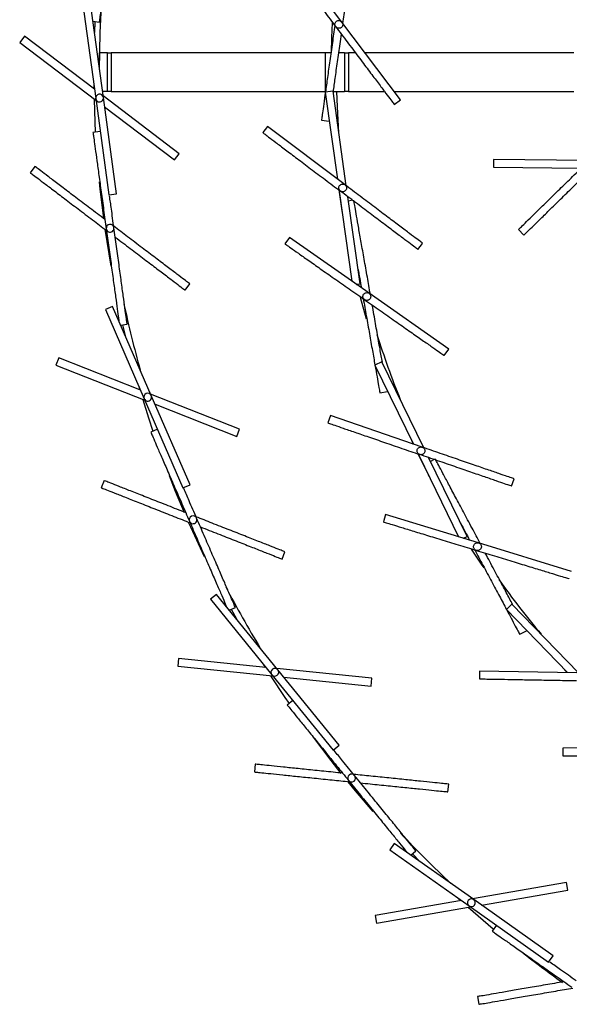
# Model space of a CAD drawing. Header units: millimetres. Extents: x 599 to 2581, y 477 to 2698.
# Tile 1 of 31: x 599 to 741, y 544 to 797. Entities that reach past the tile are written whole.
import ezdxf

# ---------------------------------------------------------------- set-up
doc = ezdxf.new("R2010")
doc.units = ezdxf.units.MM

msp = doc.modelspace()

# ---------------------------------------------------------------- linework, layer by layer
at = {"color": 7, "linetype": 'Continuous', "lineweight": 25}
for p, q in [((682.27, 796.53), (667.22, 816.5)), ((615.52, 801.62), (618.93, 776.85)), ((620.91, 777.13), (617.5, 801.89)), ((618.21, 796.74), (619.9, 796.51)), ((618.73, 796.67), (618.61, 793.83)), ((697.31, 776.57), (682.27, 796.53)), ((600.6, 792.89), (599.39, 791.3)), ((618.6, 779.25), (600.6, 792.89)), ((599.39, 791.3), (618.98, 776.44)), ((619.93, 784.23), (619.93, 788.65)), ((621.93, 788.65), (619.93, 788.65)), ((621.93, 778.65), (621.93, 788.65)), ((621.93, 788.65), (622.93, 788.65)), ((622.93, 788.65), (622.93, 778.65)), ((677.93, 788.65), (622.93, 788.65)), ((677.93, 788.65), (677.93, 778.65)), ((679.45, 788.65), (677.93, 788.65)), ((682.93, 788.65), (681.47, 788.65)), ((682.93, 788.65), (682.93, 778.65)), ((682.93, 788.65), (683.93, 788.65)), ((683.93, 788.65), (683.93, 778.65)), ((685.71, 788.65), (683.93, 788.65)), ((741.93, 788.65), (688.21, 788.65)), ((618.45, 780.32), (618.46, 779.35)), ((621.93, 778.65), (620.7, 778.65)), ((640.44, 762.68), (620.85, 777.54)), ((622.93, 778.65), (621.93, 778.65)), ((622.93, 778.65), (677.93, 778.65)), ((679.97, 778.77), (677.99, 778.5)), ((677.99, 778.5), (681.13, 756.13)), ((683.39, 754.43), (679.97, 778.77)), ((680.07, 778.65), (682.93, 778.65)), ((683.93, 778.65), (682.93, 778.65)), ((683.93, 778.65), (693.24, 778.65)), ((695.75, 778.65), (741.93, 778.65)), ((618.93, 776.85), (622.33, 752.09)), ((624.31, 752.36), (620.91, 777.13)), ((621.24, 774.74), (639.23, 761.09)), ((695.72, 775.36), (697.31, 776.57)), ((663.09, 769.72), (661.89, 768.12)), ((683.06, 754.68), (663.09, 769.72)), ((677, 771.31), (678.98, 771.03)), ((677, 771.31), (677, 771.31)), ((620.09, 768.38), (618.24, 768.13)), ((639.23, 761.09), (640.44, 762.68)), ((721.22, 761.21), (721.2, 759.21)), ((745.52, 760.97), (721.22, 761.21)), ((603.32, 759.4), (602.12, 757.81)), ((721.2, 759.21), (743.78, 758.98)), ((622.33, 752.09), (624.31, 752.36)), ((681.56, 753.05), (684.82, 729.88)), ((686.93, 729.26), (683.78, 751.61)), ((685, 750.71), (683.94, 750.52)), ((621.28, 743.26), (622.8, 733.74)), ((727.65, 743.18), (729.05, 741.75)), ((668.75, 741.12), (667.61, 739.49)), ((689.23, 726.79), (668.75, 741.12)), ((701.82, 738.03), (703.02, 739.63)), ((641.96, 727.59), (643.16, 729.19)), ((685.9, 729.12), (686.93, 729.26)), ((686.09, 729.14), (686.15, 728.88)), ((709.71, 712.45), (689.23, 726.79)), ((623.27, 723.4), (621.44, 722.6)), ((621.44, 722.6), (631.4, 699.67)), ((633.23, 700.47), (623.27, 723.4)), ((625.35, 718.63), (627.03, 718.86)), ((625.86, 718.7), (626.52, 715.93)), ((708.56, 710.81), (709.71, 712.45)), ((609.43, 710.17), (608.69, 708.31)), ((630.28, 701.95), (609.43, 710.17)), ((692.53, 709.19), (690.73, 708.31)), ((703.31, 687.09), (692.53, 709.19)), ((608.69, 708.31), (631.57, 699.29)), ((690.73, 708.31), (700.63, 688.01)), ((630.01, 702.88), (630.28, 701.95)), ((692.02, 701.17), (693.99, 701.52)), ((631.4, 699.67), (641.36, 676.74)), ((655.94, 691.83), (633.07, 700.85)), ((643.19, 677.54), (633.23, 700.47)), ((692.01, 701.17), (692.02, 701.17)), ((634.2, 698.26), (655.21, 689.97)), ((679.28, 695.36), (678.63, 693.47)), ((702.92, 687.22), (679.28, 695.36)), ((634.81, 691.83), (633.1, 691.09)), ((655.21, 689.97), (655.94, 691.83)), ((702, 685.21), (712.26, 664.18)), ((714.45, 664.25), (704.55, 684.53)), ((705.99, 684.05), (705.04, 683.54)), ((621.09, 678.66), (620.35, 676.8)), ((725.9, 677.19), (726.56, 679.08)), ((641.36, 676.74), (643.19, 677.54)), ((693.5, 669.91), (692.92, 668)), ((717.41, 662.61), (693.5, 669.91)), ((713.52, 663.79), (714.45, 664.25)), ((713.69, 663.87), (713.83, 663.65)), ((741.32, 655.3), (717.41, 662.61)), ((666.87, 658.45), (667.6, 660.31)), ((650.01, 649.38), (648.46, 648.11)), ((665.79, 629.98), (650.01, 649.38)), ((648.46, 648.11), (664.24, 628.72)), ((653.29, 645.34), (654.85, 646.02)), ((725.99, 646.89), (724.55, 645.5)), ((743.06, 629.2), (725.99, 646.89)), ((653.77, 645.55), (655.15, 643.06)), ((724.55, 645.5), (740.24, 629.25)), ((727.97, 639.11), (729.74, 640.04)), ((727.97, 639.1), (727.97, 639.11)), ((640.25, 632.9), (640.04, 630.91)), ((640.04, 630.91), (664.5, 628.4)), ((662.71, 630.59), (640.25, 632.9)), ((664.24, 628.72), (680.01, 609.33)), ((689.98, 627.79), (665.53, 630.3)), ((681.56, 610.59), (665.79, 629.98)), ((667.31, 628.11), (689.78, 625.8)), ((717.65, 629.64), (717.62, 627.64)), ((742.65, 629.21), (717.65, 629.64)), ((739.5, 630.01), (740.21, 629.25)), ((689.78, 625.8), (689.98, 627.79)), ((669.63, 622.08), (668.19, 620.91)), ((680.01, 609.33), (681.56, 610.59)), ((764.04, 610.27), (739.04, 609.84)), ((739.04, 609.84), (739.08, 607.84)), ((659.98, 605.7), (659.77, 603.71)), ((709.51, 598.6), (709.71, 600.59)), ((695.73, 585.31), (694.57, 583.67)), ((716.15, 570.89), (695.73, 585.31)), ((694.57, 583.67), (715, 569.26)), ((699.97, 582.31), (701.3, 583.39)), ((700.38, 582.64), (702.38, 580.61)), ((740.04, 575.31), (715.81, 571.13)), ((740.38, 573.34), (740.04, 575.31)), ((718.12, 569.5), (740.38, 573.34)), ((713.02, 570.65), (690.77, 566.81)), ((712.14, 571.27), (712.86, 570.62)), ((736.57, 556.47), (716.15, 570.89)), ((691.11, 564.84), (715.34, 569.02)), ((715, 569.26), (735.42, 554.84)), ((690.77, 566.81), (691.11, 564.84)), ((721.99, 564.32), (720.91, 562.8)), ((735.42, 554.84), (736.57, 556.47)), ((717.11, 545.94), (717.45, 543.97))]:
    msp.add_line(p, q, dxfattribs=at)
at = {"color": 7, "linetype": 'Continuous', "lineweight": 25, "flags": 128}
for points in [[(619.93, 784.23), (620.11, 793.74), (620.44, 800.69)], [(679.79, 796.37), (679.61, 792.59), (679.49, 788.65)], [(681.47, 768.08), (681.11, 774.71), (680.99, 778.65)], [(618.51, 776.8), (618.61, 773.61), (618.84, 768.21)], [(680.98, 757.18), (681.02, 756.86), (681.11, 756.15)], [(619.81, 755.47), (620.01, 753.59), (620.91, 746)], [(681.46, 753.37), (682.25, 747.99), (682.4, 747.08)], [(686.94, 725.82), (688.04, 721.79), (688.48, 720.25)], [(631.02, 699.51), (632.5, 694.8), (633.66, 691.33)], [(700.17, 688.96), (700.49, 688.26), (700.61, 688.02)], [(701.8, 685.49), (704.42, 680.22), (704.64, 679.8)], [(637.8, 679.91), (639.36, 675.95), (641.65, 670.46)], [(642.74, 667.93), (643.29, 666.71), (646.81, 659.09)], [(715.52, 660.98), (718.07, 657.11), (718.71, 656.16)], [(662.03, 631.43), (662.12, 631.29), (662.55, 630.61)], [(663.91, 628.46), (667.58, 622.88), (668.66, 621.29)], [(674.83, 612.63), (679.38, 606.64), (682, 603.33)], [(683.75, 601.18), (685.69, 598.84), (690.22, 593.58)], [(714.75, 568.92), (721.13, 563.41), (721.26, 563.3)]]:
    msp.add_lwpolyline(points, dxfattribs=at)
at = {"color": 7, "linetype": 'Continuous', "lineweight": 25}
for centre, radius, start, end in [((619.92, 776.99), 1, 7.8261, 187.8261), ((619.92, 776.99), 1, 187.8261, 7.8261), ((622.64, 743.5), 1, 7.8261, 187.8261), ((622.64, 743.5), 1, 187.8261, 7.8261), ((905.93, 783.65), 286, 192.0307, 195.536), ((905.93, 783.65), 225, 197.436, 201.966), ((632.32, 700.07), 1, 23.4783, 203.4783), ((632.32, 700.07), 1, 203.4783, 23.4783), ((643.98, 668.55), 1, 23.4783, 203.4783), ((643.98, 668.55), 1, 203.4783, 23.4783), ((905.93, 783.65), 286, 207.5681, 211.1882), ((905.93, 783.65), 225, 215.4475, 219.966), ((665.01, 629.35), 1, 39.1304, 219.1304), ((665.01, 629.35), 1, 219.1304, 39.1304), ((684.74, 602.15), 1, 39.1304, 219.1304), ((684.74, 602.15), 1, 219.1304, 39.1304), ((905.93, 783.65), 286, 223.168, 226.8403), ((715.57, 570.07), 1, 54.7826, 234.7826), ((715.57, 570.07), 1, 234.7826, 54.7826), ((905.93, 783.65), 287.5, 231.891, 234.4978)]:
    msp.add_arc(centre, radius, start, end, dxfattribs=at)
for points in [[(619.9, 796.51), (619.91, 796.6), (619.94, 796.79), (620.14, 798.26), (620.45, 800.55), (620.88, 803.65), (621.4, 807.43), (621.99, 811.74), (622.63, 816.42), (623.08, 819.66), (623.3, 821.28)], [(665.63, 815.29), (665.68, 815.22), (665.79, 815.07), (666.69, 813.88), (668.08, 812.04), (669.96, 809.54), (672.26, 806.49), (674.88, 803.02), (677.72, 799.25), (679.69, 796.63), (680.67, 795.33)], [(680.67, 795.33), (681.66, 794.02), (683.62, 791.41), (686.47, 787.64), (689.08, 784.16), (691.38, 781.12), (693.26, 778.62), (694.65, 776.77), (695.55, 775.59), (695.66, 775.44), (695.72, 775.36)], [(618.24, 768.13), (618.26, 768.03), (618.28, 767.85), (618.49, 766.38), (618.8, 764.09), (619.23, 760.98), (619.75, 757.21), (620.34, 752.9), (620.98, 748.22), (621.43, 744.98), (621.65, 743.36)], [(661.89, 768.12), (661.96, 768.07), (662.11, 767.96), (663.3, 767.06), (665.14, 765.67), (667.65, 763.79), (670.69, 761.49), (674.16, 758.87), (677.93, 756.03), (680.55, 754.06), (681.85, 753.08)], [(727.65, 743.18), (727.72, 743.24), (727.85, 743.37), (728.91, 744.41), (730.56, 746.03), (732.8, 748.22), (735.52, 750.89), (738.63, 753.93), (742, 757.24), (744.34, 759.53), (745.51, 760.67)], [(729.05, 741.75), (729.11, 741.81), (729.25, 741.94), (730.31, 742.98), (731.96, 744.6), (734.2, 746.79), (736.92, 749.46), (740.03, 752.51), (743.4, 755.81), (745.74, 758.1), (746.91, 759.24)], [(703.02, 739.63), (702.95, 739.69), (702.8, 739.8), (701.61, 740.69), (699.77, 742.08), (697.27, 743.97), (694.22, 746.26), (690.75, 748.88), (686.98, 751.72), (684.36, 753.69), (683.06, 754.68)], [(701.82, 738.03), (701.75, 738.09), (701.6, 738.2), (700.41, 739.1), (698.56, 740.49), (696.06, 742.37), (693.02, 744.67), (689.54, 747.28), (685.77, 750.13), (683.16, 752.09), (681.85, 753.08)], [(627.03, 718.86), (627.02, 718.96), (627, 719.14), (626.79, 720.61), (626.48, 722.9), (626.05, 726.01), (625.53, 729.78), (624.94, 734.09), (624.3, 738.77), (623.85, 742.01), (623.63, 743.63)], [(667.61, 739.49), (667.68, 739.43), (667.84, 739.33), (669.05, 738.47), (670.95, 737.15), (673.51, 735.35), (676.63, 733.17), (680.2, 730.67), (684.06, 727.96), (686.75, 726.09), (688.09, 725.15)], [(688.09, 725.15), (689.43, 724.21), (692.11, 722.33), (695.97, 719.62), (699.54, 717.13), (702.66, 714.94), (705.23, 713.15), (707.12, 711.82), (708.34, 710.97), (708.49, 710.86), (708.56, 710.81)], [(678.63, 693.47), (678.72, 693.44), (678.89, 693.38), (680.3, 692.9), (682.48, 692.14), (685.44, 691.12), (689.05, 689.88), (693.16, 688.47), (697.63, 686.93), (700.72, 685.86), (702.27, 685.33)], [(633.1, 691.09), (633.14, 691), (633.21, 690.83), (633.8, 689.47), (634.72, 687.35), (635.97, 684.47), (637.49, 680.98), (639.22, 676.99), (641.1, 672.66), (642.41, 669.66), (643.06, 668.16)], [(726.56, 679.08), (726.47, 679.11), (726.29, 679.17), (724.89, 679.66), (722.7, 680.41), (719.74, 681.43), (716.14, 682.67), (712.02, 684.09), (707.56, 685.62), (704.46, 686.69), (702.92, 687.22)], [(725.9, 677.19), (725.82, 677.22), (725.64, 677.28), (724.23, 677.77), (722.05, 678.52), (719.09, 679.54), (715.48, 680.78), (711.37, 682.2), (706.91, 683.73), (703.81, 684.8), (702.27, 685.33)], [(654.85, 646.02), (654.82, 646.11), (654.74, 646.28), (654.15, 647.64), (653.23, 649.76), (651.98, 652.63), (650.46, 656.13), (648.73, 660.12), (646.85, 664.45), (645.55, 667.45), (644.89, 668.95)], [(692.92, 668), (693.01, 667.97), (693.18, 667.92), (694.61, 667.49), (696.82, 666.81), (699.81, 665.89), (703.46, 664.78), (707.62, 663.51), (712.13, 662.13), (715.26, 661.17), (716.82, 660.69)], [(716.82, 660.69), (718.39, 660.21), (721.52, 659.26), (726.03, 657.88), (730.19, 656.61), (733.84, 655.49), (736.83, 654.58), (739.04, 653.9), (740.47, 653.46), (740.64, 653.41), (740.73, 653.38)], [(717.62, 627.64), (717.71, 627.64), (717.9, 627.64), (719.38, 627.61), (721.69, 627.57), (724.83, 627.52), (728.64, 627.45), (732.99, 627.38), (737.71, 627.29), (740.98, 627.24), (742.62, 627.21)], [(668.19, 620.91), (668.25, 620.84), (668.37, 620.69), (669.3, 619.54), (670.76, 617.75), (672.74, 615.32), (675.14, 612.36), (677.89, 608.99), (680.87, 605.32), (682.93, 602.79), (683.97, 601.52)], [(739.08, 607.84), (739.17, 607.84), (739.36, 607.84), (740.84, 607.87), (743.15, 607.91), (746.29, 607.96), (750.1, 608.03), (754.45, 608.11), (759.17, 608.19), (762.44, 608.25), (764.07, 608.27)], [(701.3, 583.39), (701.24, 583.46), (701.12, 583.6), (700.18, 584.76), (698.72, 586.55), (696.75, 588.98), (694.34, 591.94), (691.59, 595.31), (688.62, 598.97), (686.55, 601.51), (685.52, 602.78)], [(720.91, 562.8), (720.99, 562.75), (721.14, 562.64), (722.35, 561.78), (724.24, 560.45), (726.8, 558.65), (729.92, 556.45), (733.47, 553.94), (737.33, 551.22), (740, 549.33), (741.34, 548.39)]]:
    msp.add_open_spline(points, degree=3, dxfattribs=at)
for points, knots in [([(682.52, 796.2), (682.73, 797.68), (683.16, 800.79), (683.8, 805.33), (684.4, 809.63), (684.94, 813.41), (685.37, 816.51), (685.69, 818.8), (685.9, 820.27), (685.93, 820.46), (685.94, 820.55)], [0, 0, 0, 0, 0.1156114, 0.2419526, 0.3682938, 0.4946351, 0.6209763, 0.7473175, 0.8736588, 1, 1, 1, 1]), ([(680.42, 795.66), (680.21, 794.18), (679.78, 791.07), (679.14, 786.53), (678.53, 782.23), (678, 778.45), (677.57, 775.35), (677.25, 773.06), (677.04, 771.59), (677.01, 771.4), (677, 771.31)], [0, 0, 0, 0, 0.1156114, 0.2419526, 0.3682938, 0.4946351, 0.6209763, 0.7473175, 0.8736588, 1, 1, 1, 1]), ([(680.67, 795.33), (680.6, 795.44), (680.47, 795.67), (680.45, 796.07), (680.58, 796.45), (680.85, 796.75), (681.21, 796.92), (681.61, 796.94), (682, 796.82), (682.18, 796.63), (682.27, 796.53)], [0, 0, 0, 0, 0.12494, 0.249888, 0.374897, 0.500019, 0.625117, 0.75011, 0.875055, 1, 1, 1, 1]), ([(682.46, 795.79), (682.44, 795.69), (682.39, 795.5), (682.22, 795.25), (682, 795.06), (681.72, 794.95), (681.43, 794.92), (681.14, 794.97), (680.87, 795.11), (680.74, 795.25), (680.67, 795.33)], [0, 0, 0, 0, 0.1254285, 0.250492, 0.3753306, 0.5001314, 0.6252781, 0.7500183, 0.8749968, 1, 1, 1, 1]), ([(682.27, 796.53), (682.34, 796.42), (682.47, 796.19), (682.46, 795.92), (682.46, 795.79)], [0, 0, 0, 0, 0.4997769, 1, 1, 1, 1]), ([(680.05, 778.62), (680.2, 779.73), (680.53, 782.04), (681.12, 786.27), (681.67, 790.15), (682.01, 792.58), (682.12, 793.4)], [0, 0, 0, 0, 0.266492, 0.559309, 0.852126, 1, 1, 1, 1]), ([(602.12, 757.81), (602.19, 757.75), (602.34, 757.64), (603.52, 756.74), (605.36, 755.34), (607.86, 753.45), (610.9, 751.15), (614.36, 748.52), (618.02, 745.75), (620.51, 743.85), (621.71, 742.95)], [0, 0, 0, 0, 0.126341, 0.252682, 0.379024, 0.505365, 0.631706, 0.758047, 0.884389, 1, 1, 1, 1]), ([(621.32, 745.75), (620.66, 746.25), (618.71, 747.73), (615.57, 750.11), (612.1, 752.74), (609.07, 755.04), (606.57, 756.94), (604.73, 758.33), (603.55, 759.23), (603.4, 759.34), (603.32, 759.4)], [0, 0, 0, 0, 0.067289, 0.200534, 0.333778, 0.467022, 0.600267, 0.733511, 0.866756, 1, 1, 1, 1]), ([(681.85, 753.08), (681.76, 753.17), (681.57, 753.35), (681.44, 753.74), (681.46, 754.13), (681.64, 754.5), (681.94, 754.76), (682.31, 754.89), (682.72, 754.88), (682.94, 754.74), (683.06, 754.68)], [0, 0, 0, 0, 0.12494, 0.249888, 0.374897, 0.500019, 0.625117, 0.75011, 0.875055, 1, 1, 1, 1]), ([(683.06, 754.68), (683.15, 754.59), (683.35, 754.4), (683.41, 754.15), (683.45, 754.02)], [0, 0, 0, 0, 0.499777, 1, 1, 1, 1]), ([(683.45, 754.02), (683.45, 753.92), (683.46, 753.72), (683.37, 753.44), (683.2, 753.19), (682.97, 753), (682.69, 752.89), (682.4, 752.87), (682.1, 752.92), (681.94, 753.03), (681.85, 753.08)], [0, 0, 0, 0, 0.1254285, 0.250492, 0.3753306, 0.5001314, 0.6252781, 0.7500183, 0.8749968, 1, 1, 1, 1]), ([(623.63, 743.63), (623.41, 745.26), (623.02, 748.09), (622.65, 750.75), (622.5, 751.88)], [0, 0, 0, 0, 0.576243, 1, 1, 1, 1]), ([(689.57, 726.55), (689.31, 728.02), (688.77, 731.11), (687.97, 735.62), (687.22, 739.91), (686.55, 743.66), (686.01, 746.75), (685.61, 749.02), (685.35, 750.49), (685.32, 750.67), (685.3, 750.76)], [0, 0, 0, 0, 0.115611, 0.241953, 0.368294, 0.494635, 0.620976, 0.747318, 0.873659, 1, 1, 1, 1]), ([(621.65, 743.36), (621.87, 741.74), (622.32, 738.5), (622.96, 733.82), (623.55, 729.51), (624.07, 725.73), (624.49, 722.66), (624.78, 720.56), (624.88, 719.89), (624.91, 719.64)], [0, 0, 0, 0, 0.15157, 0.303141, 0.454711, 0.606282, 0.757852, 0.909423, 1, 1, 1, 1]), ([(643.16, 729.19), (643.09, 729.24), (642.94, 729.36), (641.76, 730.25), (639.92, 731.65), (637.42, 733.54), (634.38, 735.85), (630.92, 738.47), (627.26, 741.25), (624.77, 743.14), (623.57, 744.04)], [0, 0, 0, 0, 0.126341, 0.252682, 0.379024, 0.505365, 0.631706, 0.758047, 0.884389, 1, 1, 1, 1]), ([(623.96, 741.24), (624.62, 740.74), (626.57, 739.26), (629.71, 736.88), (633.17, 734.25), (636.21, 731.95), (638.71, 730.06), (640.55, 728.66), (641.73, 727.76), (641.88, 727.65), (641.96, 727.59)], [0, 0, 0, 0, 0.067289, 0.200534, 0.333778, 0.467022, 0.600267, 0.733511, 0.866756, 1, 1, 1, 1]), ([(686.38, 733.11), (686.53, 732.28), (686.81, 730.68), (687.11, 728.99), (687.26, 728.17)], [0, 0, 0, 0, 0.518364, 1, 1, 1, 1]), ([(688.09, 725.15), (687.99, 725.23), (687.79, 725.41), (687.65, 725.79), (687.66, 726.19), (687.82, 726.55), (688.11, 726.83), (688.48, 726.98), (688.89, 726.97), (689.12, 726.85), (689.23, 726.79)], [0, 0, 0, 0, 0.12494, 0.249888, 0.374897, 0.500019, 0.625117, 0.75011, 0.875055, 1, 1, 1, 1]), ([(689.23, 726.79), (689.33, 726.7), (689.53, 726.52), (689.61, 726.27), (689.64, 726.14)], [0, 0, 0, 0, 0.499777, 1, 1, 1, 1]), ([(687.75, 725.38), (688.01, 723.91), (688.55, 720.83), (689.35, 716.31), (690.1, 712.03), (690.76, 708.27), (691.31, 705.19), (691.71, 702.91), (691.97, 701.45), (692, 701.26), (692.02, 701.17)], [0, 0, 0, 0, 0.115611, 0.241953, 0.368294, 0.494635, 0.620976, 0.747318, 0.873659, 1, 1, 1, 1]), ([(689.64, 726.14), (689.65, 726.04), (689.67, 725.84), (689.59, 725.56), (689.43, 725.31), (689.2, 725.11), (688.93, 724.99), (688.64, 724.95), (688.34, 725), (688.17, 725.1), (688.09, 725.15)], [0, 0, 0, 0, 0.125428, 0.250492, 0.375331, 0.500131, 0.625278, 0.750018, 0.874997, 1, 1, 1, 1]), ([(692.65, 709.09), (692.46, 710.18), (692.05, 712.48), (691.31, 716.67), (690.63, 720.53), (690.21, 722.95), (690.06, 723.76)], [0, 0, 0, 0, 0.265107, 0.558477, 0.851847, 1, 1, 1, 1]), ([(702.27, 685.33), (702.15, 685.39), (701.91, 685.5), (701.67, 685.83), (701.57, 686.21), (701.62, 686.61), (701.82, 686.96), (702.14, 687.2), (702.53, 687.31), (702.79, 687.25), (702.92, 687.22)], [0, 0, 0, 0, 0.12494, 0.249888, 0.374897, 0.500019, 0.625117, 0.75011, 0.875055, 1, 1, 1, 1]), ([(703.49, 686.72), (703.53, 686.62), (703.6, 686.44), (703.6, 686.14), (703.51, 685.85), (703.35, 685.6), (703.12, 685.41), (702.85, 685.3), (702.55, 685.26), (702.36, 685.31), (702.27, 685.33)], [0, 0, 0, 0, 0.125428, 0.250492, 0.375331, 0.500131, 0.625278, 0.750018, 0.874997, 1, 1, 1, 1]), ([(702.92, 687.22), (703.04, 687.17), (703.28, 687.05), (703.42, 686.83), (703.49, 686.72)], [0, 0, 0, 0, 0.4997769, 1, 1, 1, 1]), ([(717.81, 662.48), (717.1, 663.81), (715.63, 666.57), (713.48, 670.62), (711.44, 674.46), (709.65, 677.83), (708.18, 680.59), (707.09, 682.63), (706.39, 683.95), (706.31, 684.11), (706.26, 684.19)], [0, 0, 0, 0, 0.1156114, 0.2419526, 0.3682938, 0.4946351, 0.6209763, 0.7473175, 0.8736588, 1, 1, 1, 1]), ([(642.1, 670.37), (641.33, 670.67), (639.04, 671.57), (635.39, 673.02), (631.34, 674.61), (627.79, 676.01), (624.88, 677.16), (622.73, 678.01), (621.35, 678.55), (621.17, 678.62), (621.09, 678.66)], [0, 0, 0, 0, 0.067289, 0.200534, 0.333778, 0.467022, 0.600267, 0.733511, 0.866756, 1, 1, 1, 1]), ([(620.35, 676.8), (620.44, 676.76), (620.61, 676.69), (622, 676.15), (624.15, 675.3), (627.06, 674.15), (630.61, 672.75), (634.65, 671.16), (638.92, 669.47), (641.83, 668.32), (643.23, 667.78)], [0, 0, 0, 0, 0.126341, 0.252682, 0.379024, 0.505365, 0.631706, 0.758047, 0.884389, 1, 1, 1, 1]), ([(644.89, 668.95), (644.24, 670.46), (643.1, 673.08), (642.03, 675.54), (641.58, 676.59)], [0, 0, 0, 0, 0.576243, 1, 1, 1, 1]), ([(667.6, 660.31), (667.51, 660.35), (667.34, 660.42), (665.96, 660.96), (663.81, 661.81), (660.89, 662.96), (657.35, 664.36), (653.3, 665.95), (649.04, 667.63), (646.12, 668.78), (644.73, 669.33)], [0, 0, 0, 0, 0.126341, 0.252682, 0.379024, 0.505365, 0.631706, 0.758047, 0.884389, 1, 1, 1, 1]), ([(643.06, 668.16), (643.71, 666.65), (645.02, 663.65), (646.9, 659.32), (648.63, 655.34), (650.15, 651.83), (651.38, 648.99), (652.23, 647.05), (652.5, 646.42), (652.6, 646.19)], [0, 0, 0, 0, 0.15157, 0.303141, 0.454711, 0.606282, 0.757852, 0.909423, 1, 1, 1, 1]), ([(645.86, 666.74), (646.62, 666.44), (648.91, 665.53), (652.57, 664.09), (656.62, 662.5), (660.16, 661.1), (663.08, 659.95), (665.22, 659.1), (666.61, 658.55), (666.78, 658.49), (666.87, 658.45)], [0, 0, 0, 0, 0.067289, 0.200534, 0.333778, 0.467022, 0.600267, 0.733511, 0.866756, 1, 1, 1, 1]), ([(712.75, 667.74), (713.14, 666.99), (713.9, 665.56), (714.71, 664.04), (715.1, 663.31)], [0, 0, 0, 0, 0.518364, 1, 1, 1, 1]), ([(716.82, 660.69), (716.7, 660.75), (716.46, 660.85), (716.21, 661.17), (716.1, 661.55), (716.14, 661.95), (716.33, 662.3), (716.64, 662.55), (717.02, 662.68), (717.28, 662.63), (717.41, 662.61)], [0, 0, 0, 0, 0.12494, 0.249888, 0.374897, 0.500019, 0.625117, 0.75011, 0.875055, 1, 1, 1, 1]), ([(716.43, 660.81), (717.13, 659.49), (718.6, 656.73), (720.75, 652.68), (722.8, 648.84), (724.59, 645.47), (726.06, 642.7), (727.14, 640.66), (727.84, 639.35), (727.93, 639.19), (727.97, 639.11)], [0, 0, 0, 0, 0.115611, 0.241953, 0.368294, 0.494635, 0.620976, 0.747318, 0.873659, 1, 1, 1, 1]), ([(718, 662.12), (718.04, 662.03), (718.12, 661.85), (718.13, 661.55), (718.05, 661.26), (717.9, 661), (717.68, 660.8), (717.41, 660.68), (717.11, 660.63), (716.92, 660.67), (716.82, 660.69)], [0, 0, 0, 0, 0.125428, 0.250492, 0.375331, 0.500131, 0.625278, 0.750018, 0.874997, 1, 1, 1, 1]), ([(717.41, 662.61), (717.53, 662.55), (717.78, 662.45), (717.93, 662.23), (718, 662.12)], [0, 0, 0, 0, 0.499777, 1, 1, 1, 1]), ([(726.14, 646.81), (725.62, 647.79), (724.52, 649.86), (722.51, 653.63), (720.67, 657.09), (719.52, 659.26), (719.13, 659.99)], [0, 0, 0, 0, 0.266492, 0.559309, 0.852126, 1, 1, 1, 1]), ([(685.52, 602.78), (684.48, 604.05), (682.68, 606.27), (680.98, 608.35), (680.26, 609.24)], [0, 0, 0, 0, 0.576243, 1, 1, 1, 1]), ([(682.44, 603.39), (681.62, 603.47), (679.18, 603.73), (675.27, 604.13), (670.94, 604.57), (667.15, 604.96), (664.03, 605.28), (661.73, 605.52), (660.25, 605.67), (660.07, 605.69), (659.98, 605.7)], [0, 0, 0, 0, 0.067289, 0.200534, 0.333778, 0.467022, 0.600267, 0.733511, 0.866756, 1, 1, 1, 1]), ([(659.77, 603.71), (659.86, 603.7), (660.05, 603.68), (661.53, 603.53), (663.83, 603.29), (666.94, 602.97), (670.73, 602.58), (675.06, 602.14), (679.62, 601.67), (682.74, 601.35), (684.23, 601.2)], [0, 0, 0, 0, 0.126341, 0.252682, 0.379024, 0.505365, 0.631706, 0.758047, 0.884389, 1, 1, 1, 1]), ([(709.71, 600.59), (709.62, 600.6), (709.44, 600.61), (707.96, 600.77), (705.66, 601), (702.54, 601.32), (698.75, 601.71), (694.42, 602.16), (689.86, 602.63), (686.75, 602.95), (685.26, 603.1)], [0, 0, 0, 0, 0.126341, 0.252682, 0.379024, 0.505365, 0.631706, 0.758047, 0.884389, 1, 1, 1, 1]), ([(683.97, 601.52), (685, 600.25), (687.06, 597.71), (690.04, 594.05), (692.79, 590.67), (695.2, 587.71), (697.15, 585.31), (698.49, 583.67), (698.92, 583.14), (699.08, 582.94)], [0, 0, 0, 0, 0.15157, 0.303141, 0.454711, 0.606282, 0.757852, 0.909423, 1, 1, 1, 1]), ([(687.04, 600.91), (687.86, 600.82), (690.31, 600.57), (694.22, 600.17), (698.55, 599.72), (702.34, 599.33), (705.45, 599.01), (707.75, 598.78), (709.23, 598.63), (709.42, 598.61), (709.51, 598.6)], [0, 0, 0, 0, 0.067289, 0.200534, 0.333778, 0.467022, 0.600267, 0.733511, 0.866756, 1, 1, 1, 1]), ([(742.49, 550.02), (741.15, 550.97), (738.82, 552.61), (736.62, 554.16), (735.69, 554.82)], [0, 0, 0, 0, 0.576243, 1, 1, 1, 1]), ([(739.36, 549.78), (738.55, 549.64), (736.13, 549.22), (732.26, 548.55), (727.97, 547.81), (724.21, 547.17), (721.12, 546.63), (718.85, 546.24), (717.38, 545.99), (717.2, 545.96), (717.11, 545.94)], [0, 0, 0, 0, 0.067289, 0.200534, 0.333778, 0.467022, 0.600267, 0.733511, 0.866756, 1, 1, 1, 1]), ([(717.45, 543.97), (717.54, 543.99), (717.72, 544.02), (719.19, 544.27), (721.46, 544.66), (724.55, 545.19), (728.31, 545.84), (732.59, 546.58), (737.11, 547.36), (740.2, 547.89), (741.67, 548.15)], [0, 0, 0, 0, 0.126341, 0.252682, 0.379024, 0.505365, 0.631706, 0.758047, 0.884389, 1, 1, 1, 1])]:
    msp.add_open_spline(points, degree=3, knots=knots, dxfattribs=at)

doc.saveas('drawing.dxf')
